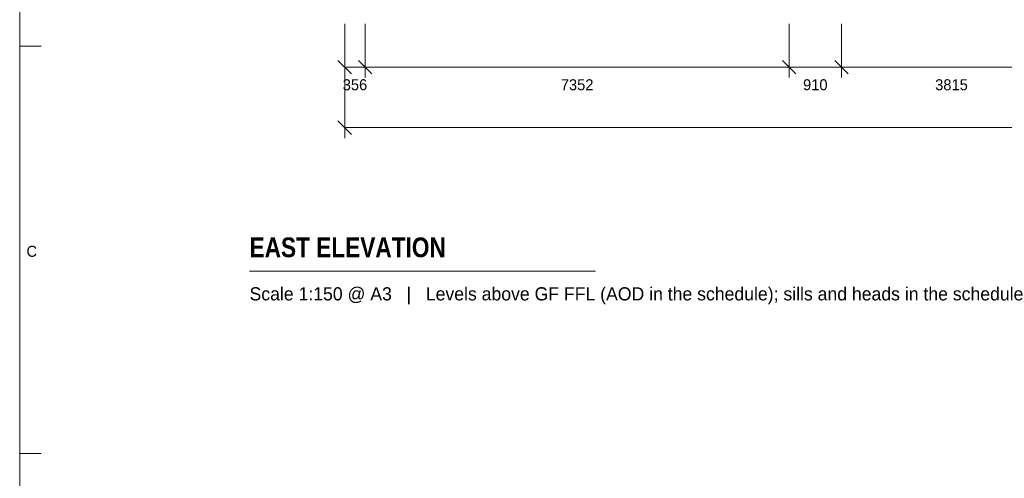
# Model space of a CAD drawing. Header units: millimetres. Extents: x 17 to 413, y 4 to 292.
# Tile 107 of 224: x 20 to 134, y 146 to 199. Entities that reach past the tile are written whole.
import ezdxf
from ezdxf.enums import TextEntityAlignment as Align

# ---------------------------------------------------------------- set-up
doc = ezdxf.new("R2010")
doc.units = ezdxf.units.MM
for name, color, linetype in [('LINE-INK', 7, 'Continuous'), ('TEXT-INK', 7, 'Continuous'), ('TEXT-STEEL_GREY', 7, 'Continuous')]:
    doc.layers.add(name, color=color, linetype=linetype)
doc.styles.add('OpenSansCondensed-Bold', font='OpenSansCondensed-Bold.ttf')

msp = doc.modelspace()

# ---------------------------------------------------------------- linework, layer by layer
at = {"layer": 'LINE-INK', "lineweight": 5}
for p, q in [((57.58, 198.23), (57.58, 192.03)), ((57.58, 198.23), (57.58, 185.03)), ((59.95, 198.23), (59.95, 192.03)), ((108.97, 198.23), (108.97, 192.03)), ((115.03, 198.23), (115.03, 192.03)), ((20, 195.67), (22.5, 195.67)), ((56.8, 194), (58.36, 192.45)), ((59.18, 194), (60.73, 192.45)), ((108.19, 194), (109.75, 192.45)), ((114.26, 194), (115.81, 192.45)), ((57.58, 193.23), (268.42, 193.23)), ((56.8, 187), (58.36, 185.45)), ((57.58, 186.23), (268.42, 186.23)), ((46.58, 169.63), (86.58, 169.63)), ((20, 148.5), (22.5, 148.5))]:
    msp.add_line(p, q, dxfattribs=at)
msp.add_lwpolyline([(20, 7), (413, 7), (413, 290), (20, 290)], close=True, dxfattribs=at)

# ---------------------------------------------------------------- texts
at = {"layer": 'TEXT-INK'}
for s, p in [('356', (58.77, 190.56)), ('7352', (84.46, 190.56)), ('910', (112, 190.56)), ('3815', (127.75, 190.56))]:
    msp.add_text(s, height=1.27, dxfattribs=at).set_placement(p, align=Align.CENTER)
at = {"layer": 'TEXT-INK', "style": 'OpenSansCondensed-Bold'}
msp.add_text('EAST ELEVATION', height=2.286, dxfattribs=at).set_placement((46.58, 171.23))
at = {"layer": 'TEXT-STEEL_GREY'}
msp.add_text('C', height=1.27, dxfattribs=at).set_placement((21.4, 171.28), align=Align.CENTER)
msp.add_text('Scale 1:150 @ A3   |   Levels above GF FFL (AOD in the schedule); sills and heads in the schedule', height=1.524, dxfattribs=at).set_placement((46.58, 166.23))

doc.saveas('drawing.dxf')
